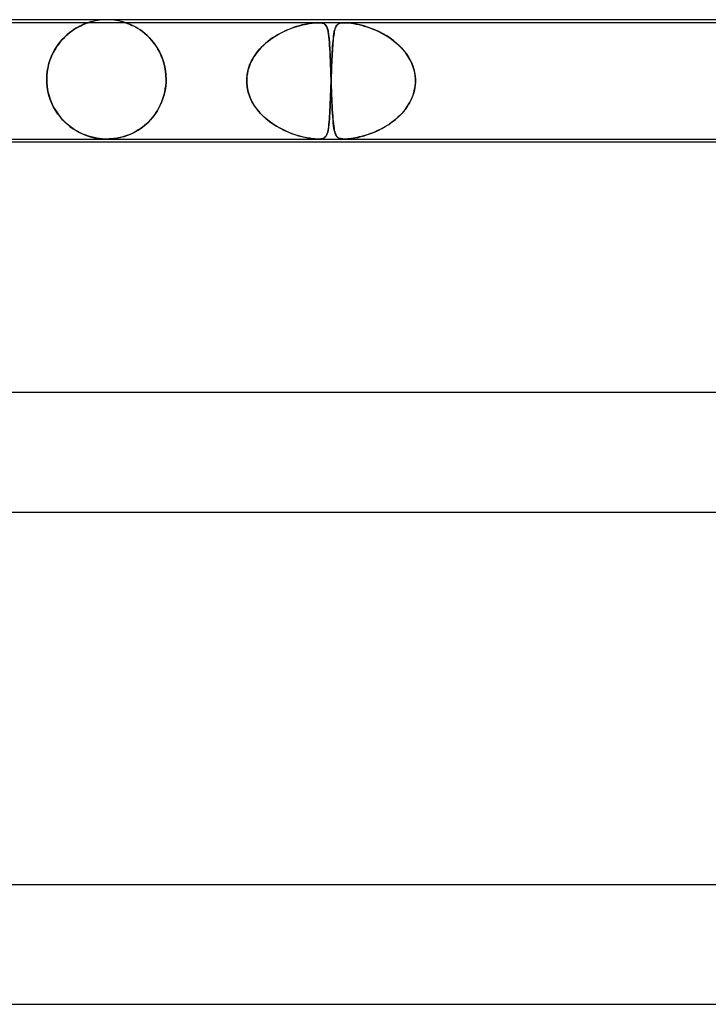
# Model space of a CAD drawing. Header units: millimetres. Extents: x -535 to 535, y -2 to 330.
# Tile 62 of 88: x 121 to 144, y 297 to 330. Entities that reach past the tile are written whole.
import ezdxf

# ---------------------------------------------------------------- set-up
doc = ezdxf.new("R2010")
doc.units = ezdxf.units.MM
doc.layers.add('HIDDEN', color=7, linetype='Continuous')
doc.layers.add('THICK', color=7, linetype='Continuous')

msp = doc.modelspace()

# ---------------------------------------------------------------- linework, layer by layer
at = {"layer": 'HIDDEN'}
for p, q in [((131.08, 329.9), (110.043, 329.9)), ((122.843, 329.634), (122.918, 329.684)), ((122.964, 329.713), (122.893, 329.668)), ((122.918, 329.684), (122.99, 329.728)), ((123.033, 329.752), (122.964, 329.713)), ((122.99, 329.728), (123.059, 329.766)), ((123.096, 329.785), (123.033, 329.752)), ((123.059, 329.766), (123.124, 329.798)), ((123.155, 329.814), (123.096, 329.785)), ((123.124, 329.798), (123.183, 329.826)), ((123.209, 329.837), (123.155, 329.814)), ((123.183, 329.826), (123.236, 329.849)), ((123.255, 329.856), (123.209, 329.837)), ((123.236, 329.849), (123.282, 329.867)), ((123.293, 329.871), (123.255, 329.856)), ((123.282, 329.867), (123.318, 329.88)), ((123.323, 329.882), (123.293, 329.871)), ((123.318, 329.88), (123.345, 329.89)), ((123.345, 329.89), (123.323, 329.882)), ((123.345, 329.89), (123.363, 329.896)), ((123.361, 329.895), (123.345, 329.89)), ((123.372, 329.899), (123.361, 329.895)), ((123.363, 329.896), (123.373, 329.899)), ((123.375, 329.9), (123.372, 329.899)), ((123.373, 329.899), (123.375, 329.9)), ((124.627, 329.899), (124.625, 329.9)), ((124.625, 329.9), (124.627, 329.899)), ((124.634, 329.897), (124.627, 329.899)), ((124.627, 329.899), (124.635, 329.897)), ((124.647, 329.893), (124.634, 329.897)), ((124.635, 329.897), (124.647, 329.893)), ((124.667, 329.886), (124.647, 329.893)), ((124.647, 329.893), (124.664, 329.887)), ((124.664, 329.887), (124.69, 329.877)), ((124.696, 329.875), (124.667, 329.886)), ((124.69, 329.877), (124.724, 329.864)), ((124.734, 329.86), (124.696, 329.875)), ((124.724, 329.864), (124.77, 329.845)), ((124.783, 329.84), (124.734, 329.86)), ((124.77, 329.845), (124.825, 329.821)), ((124.838, 329.815), (124.783, 329.84)), ((124.825, 329.821), (124.887, 329.792)), ((124.901, 329.785), (124.838, 329.815)), ((124.887, 329.792), (124.954, 329.757)), ((124.968, 329.748), (124.901, 329.785)), ((124.954, 329.757), (125.026, 329.715)), ((125.04, 329.706), (124.968, 329.748)), ((125.026, 329.715), (125.101, 329.667)), ((125.116, 329.657), (125.04, 329.706)), ((130.053, 329.657), (130.189, 329.711)), ((130.15, 329.696), (130.064, 329.662)), ((130.234, 329.728), (130.15, 329.696)), ((130.189, 329.711), (130.321, 329.757)), ((130.316, 329.756), (130.234, 329.728)), ((130.396, 329.781), (130.316, 329.756)), ((130.321, 329.757), (130.448, 329.796)), ((130.474, 329.803), (130.396, 329.781)), ((130.448, 329.796), (130.571, 329.828)), ((130.549, 329.823), (130.474, 329.803)), ((130.622, 329.84), (130.549, 329.823)), ((130.571, 329.828), (130.686, 329.853)), ((130.692, 329.855), (130.622, 329.84)), ((130.686, 329.853), (130.793, 329.873)), ((130.763, 329.868), (130.692, 329.855)), ((130.833, 329.879), (130.763, 329.868)), ((130.793, 329.873), (130.884, 329.886)), ((130.9, 329.888), (130.833, 329.879)), ((130.884, 329.886), (130.961, 329.894)), ((130.964, 329.895), (130.9, 329.888)), ((130.961, 329.894), (131.025, 329.899)), ((131.024, 329.899), (130.964, 329.895)), ((131.08, 329.9), (131.024, 329.899)), ((131.025, 329.899), (131.081, 329.9)), ((131.13, 329.899), (131.08, 329.9)), ((131.964, 329.9), (131.08, 329.9)), ((131.081, 329.9), (131.13, 329.899)), ((131.13, 329.899), (131.173, 329.895)), ((131.175, 329.894), (131.13, 329.899)), ((131.173, 329.895), (131.21, 329.888)), ((131.218, 329.886), (131.175, 329.894)), ((131.21, 329.888), (131.242, 329.879)), ((131.258, 329.873), (131.218, 329.886)), ((131.242, 329.879), (131.269, 329.868)), ((131.294, 329.853), (131.258, 329.873)), ((131.269, 329.868), (131.292, 329.855)), ((131.292, 329.855), (131.311, 329.84)), ((131.324, 329.828), (131.294, 329.853)), ((131.311, 329.84), (131.329, 329.823)), ((131.349, 329.796), (131.324, 329.828)), ((131.329, 329.823), (131.344, 329.803)), ((131.344, 329.803), (131.358, 329.781)), ((131.37, 329.757), (131.349, 329.796)), ((131.358, 329.781), (131.371, 329.756)), ((131.388, 329.711), (131.37, 329.757)), ((131.371, 329.756), (131.383, 329.728)), ((131.383, 329.728), (131.393, 329.696)), ((131.404, 329.657), (131.388, 329.711)), ((131.393, 329.696), (131.403, 329.662)), ((131.645, 329.687), (131.633, 329.644)), ((131.634, 329.648), (131.648, 329.699)), ((131.658, 329.725), (131.645, 329.687)), ((131.648, 329.699), (131.665, 329.742)), ((131.672, 329.758), (131.658, 329.725)), ((131.665, 329.742), (131.683, 329.78)), ((131.688, 329.788), (131.672, 329.758)), ((131.683, 329.78), (131.704, 329.811)), ((131.705, 329.813), (131.688, 329.788)), ((131.704, 329.811), (131.73, 329.838)), ((131.725, 329.834), (131.705, 329.813)), ((131.749, 329.853), (131.725, 329.834)), ((131.73, 329.838), (131.762, 329.861)), ((131.778, 329.869), (131.749, 329.853)), ((131.762, 329.861), (131.803, 329.879)), ((131.812, 329.882), (131.778, 329.869)), ((131.803, 329.879), (131.85, 329.891)), ((131.854, 329.892), (131.812, 329.882)), ((131.85, 329.891), (131.903, 329.898)), ((131.904, 329.898), (131.854, 329.892)), ((131.903, 329.898), (131.963, 329.9)), ((131.964, 329.9), (131.904, 329.898)), ((131.963, 329.9), (132.032, 329.898)), ((132.032, 329.898), (131.964, 329.9)), ((153.001, 329.9), (131.964, 329.9)), ((132.113, 329.891), (132.032, 329.898)), ((132.032, 329.898), (132.107, 329.892)), ((132.107, 329.892), (132.187, 329.882)), ((132.208, 329.879), (132.113, 329.891)), ((132.187, 329.882), (132.271, 329.869)), ((132.316, 329.861), (132.208, 329.879)), ((132.271, 329.869), (132.358, 329.853)), ((132.427, 329.838), (132.316, 329.861)), ((132.358, 329.853), (132.445, 329.834)), ((132.539, 329.811), (132.427, 329.838)), ((132.445, 329.834), (132.533, 329.813)), ((132.533, 329.813), (132.623, 329.788)), ((132.65, 329.78), (132.539, 329.811)), ((132.623, 329.788), (132.717, 329.758)), ((132.766, 329.742), (132.65, 329.78)), ((132.717, 329.758), (132.815, 329.725)), ((132.886, 329.699), (132.766, 329.742)), ((132.815, 329.725), (132.916, 329.687)), ((133.009, 329.648), (132.886, 329.699)), ((132.916, 329.687), (133.018, 329.644)), ((122.529, 329.363), (122.461, 329.287)), ((122.464, 329.29), (122.538, 329.372)), ((122.6, 329.435), (122.529, 329.363)), ((122.538, 329.372), (122.614, 329.448)), ((122.672, 329.501), (122.6, 329.435)), ((122.614, 329.448), (122.69, 329.516)), ((122.746, 329.562), (122.672, 329.501)), ((122.69, 329.516), (122.767, 329.578)), ((122.82, 329.618), (122.746, 329.562)), ((122.767, 329.578), (122.843, 329.634)), ((122.893, 329.668), (122.82, 329.618)), ((125.101, 329.667), (125.179, 329.613)), ((125.194, 329.601), (125.116, 329.657)), ((125.179, 329.613), (125.257, 329.551)), ((125.273, 329.538), (125.194, 329.601)), ((125.257, 329.551), (125.335, 329.483)), ((125.353, 329.467), (125.273, 329.538)), ((125.335, 329.483), (125.413, 329.408)), ((125.431, 329.39), (125.353, 329.467)), ((125.413, 329.408), (125.489, 329.326)), ((125.506, 329.306), (125.431, 329.39)), ((129.365, 329.246), (129.495, 329.346)), ((129.556, 329.388), (129.475, 329.331)), ((129.495, 329.346), (129.631, 329.438)), ((129.638, 329.442), (129.556, 329.388)), ((129.631, 329.438), (129.772, 329.521)), ((129.722, 329.492), (129.638, 329.442)), ((129.807, 329.54), (129.722, 329.492)), ((129.772, 329.521), (129.913, 329.594)), ((129.892, 329.584), (129.807, 329.54)), ((129.978, 329.624), (129.892, 329.584)), ((129.913, 329.594), (130.053, 329.657)), ((130.064, 329.662), (129.978, 329.624)), ((131.403, 329.662), (131.411, 329.624)), ((131.417, 329.594), (131.404, 329.657)), ((131.411, 329.624), (131.419, 329.584)), ((131.429, 329.521), (131.417, 329.594)), ((131.419, 329.584), (131.427, 329.54)), ((131.427, 329.54), (131.433, 329.492)), ((131.44, 329.438), (131.429, 329.521)), ((131.433, 329.492), (131.44, 329.442)), ((131.44, 329.442), (131.445, 329.388)), ((131.449, 329.346), (131.44, 329.438)), ((131.445, 329.388), (131.451, 329.331)), ((131.458, 329.246), (131.449, 329.346)), ((131.588, 329.356), (131.581, 329.285)), ((131.582, 329.293), (131.59, 329.376)), ((131.596, 329.423), (131.588, 329.356)), ((131.59, 329.376), (131.599, 329.454)), ((131.604, 329.485), (131.596, 329.423)), ((131.599, 329.454), (131.61, 329.525)), ((131.613, 329.542), (131.604, 329.485)), ((131.61, 329.525), (131.621, 329.59)), ((131.622, 329.596), (131.613, 329.542)), ((131.621, 329.59), (131.634, 329.648)), ((131.633, 329.644), (131.622, 329.596)), ((133.135, 329.59), (133.009, 329.648)), ((133.018, 329.644), (133.122, 329.596)), ((133.122, 329.596), (133.227, 329.542)), ((133.259, 329.525), (133.135, 329.59)), ((133.227, 329.542), (133.329, 329.485)), ((133.381, 329.454), (133.259, 329.525)), ((133.329, 329.485), (133.43, 329.423)), ((133.499, 329.376), (133.381, 329.454)), ((133.43, 329.423), (133.527, 329.356)), ((133.612, 329.293), (133.499, 329.376)), ((133.527, 329.356), (133.621, 329.285)), ((122.273, 329.027), (122.217, 328.93)), ((122.259, 329.004), (122.323, 329.106)), ((122.332, 329.119), (122.273, 329.027)), ((122.323, 329.106), (122.392, 329.202)), ((122.395, 329.205), (122.332, 329.119)), ((122.392, 329.202), (122.464, 329.29)), ((122.461, 329.287), (122.395, 329.205)), ((125.489, 329.326), (125.563, 329.237)), ((125.578, 329.216), (125.506, 329.306)), ((125.563, 329.237), (125.633, 329.14)), ((125.647, 329.12), (125.578, 329.216)), ((125.633, 329.14), (125.7, 329.037)), ((125.711, 329.017), (125.647, 329.12)), ((125.7, 329.037), (125.761, 328.926)), ((125.77, 328.908), (125.711, 329.017)), ((129.024, 328.895), (129.128, 329.02)), ((129.174, 329.068), (129.106, 328.994)), ((129.128, 329.02), (129.243, 329.137)), ((129.245, 329.139), (129.174, 329.068)), ((129.243, 329.137), (129.365, 329.246)), ((129.319, 329.207), (129.245, 329.139)), ((129.396, 329.271), (129.319, 329.207)), ((129.475, 329.331), (129.396, 329.271)), ((131.451, 329.331), (131.456, 329.271)), ((131.456, 329.271), (131.46, 329.207)), ((131.465, 329.137), (131.458, 329.246)), ((131.46, 329.207), (131.465, 329.139)), ((131.465, 329.139), (131.469, 329.068)), ((131.472, 329.02), (131.465, 329.137)), ((131.469, 329.068), (131.473, 328.994)), ((131.478, 328.895), (131.472, 329.02)), ((131.563, 329.046), (131.558, 328.958)), ((131.561, 329.005), (131.567, 329.107)), ((131.569, 329.13), (131.563, 329.046)), ((131.567, 329.107), (131.574, 329.203)), ((131.575, 329.21), (131.569, 329.13)), ((131.574, 329.203), (131.582, 329.293)), ((131.581, 329.285), (131.575, 329.21)), ((133.72, 329.203), (133.612, 329.293)), ((133.621, 329.285), (133.712, 329.21)), ((133.712, 329.21), (133.799, 329.13)), ((133.822, 329.107), (133.72, 329.203)), ((133.799, 329.13), (133.881, 329.046)), ((133.918, 329.005), (133.822, 329.107)), ((133.881, 329.046), (133.958, 328.958)), ((122.121, 328.721), (122.081, 328.609)), ((122.099, 328.662), (122.146, 328.782)), ((122.167, 328.828), (122.121, 328.721)), ((122.146, 328.782), (122.2, 328.896)), ((122.217, 328.93), (122.167, 328.828)), ((122.2, 328.896), (122.259, 329.004)), ((125.761, 328.926), (125.816, 328.809)), ((125.824, 328.793), (125.77, 328.908)), ((125.816, 328.809), (125.865, 328.686)), ((125.87, 328.671), (125.824, 328.793)), ((125.865, 328.686), (125.907, 328.557)), ((128.851, 328.62), (128.931, 328.761)), ((128.926, 328.753), (128.876, 328.667)), ((128.982, 328.837), (128.926, 328.753)), ((128.931, 328.761), (129.024, 328.895)), ((129.042, 328.917), (128.982, 328.837)), ((129.106, 328.994), (129.042, 328.917)), ((131.473, 328.994), (131.477, 328.917)), ((131.477, 328.917), (131.481, 328.837)), ((131.484, 328.761), (131.478, 328.895)), ((131.481, 328.837), (131.485, 328.753)), ((131.49, 328.62), (131.484, 328.761)), ((131.485, 328.753), (131.488, 328.667)), ((131.542, 328.663), (131.548, 328.782)), ((131.547, 328.768), (131.543, 328.668)), ((131.552, 328.865), (131.547, 328.768)), ((131.548, 328.782), (131.554, 328.897)), ((131.558, 328.958), (131.552, 328.865)), ((131.554, 328.897), (131.561, 329.005)), ((134.006, 328.897), (133.918, 329.005)), ((133.958, 328.958), (134.03, 328.865)), ((134.086, 328.782), (134.006, 328.897)), ((134.03, 328.865), (134.095, 328.768)), ((134.157, 328.663), (134.086, 328.782)), ((134.095, 328.768), (134.154, 328.668)), ((122.02, 328.373), (122, 328.251)), ((122.003, 328.275), (122.027, 328.408)), ((122.047, 328.493), (122.02, 328.373)), ((122.027, 328.408), (122.059, 328.537)), ((122.081, 328.609), (122.047, 328.493)), ((122.059, 328.537), (122.099, 328.662)), ((125.91, 328.544), (125.87, 328.671)), ((125.907, 328.557), (125.94, 328.423)), ((125.942, 328.413), (125.91, 328.544)), ((125.94, 328.423), (125.964, 328.285)), ((125.965, 328.278), (125.942, 328.413)), ((128.757, 328.391), (128.729, 328.295)), ((128.735, 328.318), (128.785, 328.472)), ((128.791, 328.485), (128.757, 328.391)), ((128.785, 328.472), (128.851, 328.62)), ((128.83, 328.577), (128.791, 328.485)), ((128.876, 328.667), (128.83, 328.577)), ((131.488, 328.667), (131.492, 328.577)), ((131.496, 328.472), (131.49, 328.62)), ((131.492, 328.577), (131.495, 328.485)), ((131.495, 328.485), (131.499, 328.391)), ((131.501, 328.318), (131.496, 328.472)), ((131.499, 328.391), (131.502, 328.295)), ((131.526, 328.274), (131.531, 328.407)), ((131.533, 328.455), (131.529, 328.344)), ((131.531, 328.407), (131.537, 328.537)), ((131.538, 328.563), (131.533, 328.455)), ((131.537, 328.537), (131.542, 328.663)), ((131.543, 328.668), (131.538, 328.563)), ((134.154, 328.668), (134.206, 328.563)), ((134.218, 328.537), (134.157, 328.663)), ((134.206, 328.563), (134.251, 328.455)), ((134.267, 328.407), (134.218, 328.537)), ((134.251, 328.455), (134.287, 328.344)), ((134.305, 328.274), (134.267, 328.407)), ((121.984, 328), (121.989, 328.138)), ((121.988, 328.126), (121.984, 328)), ((122, 328.251), (121.988, 328.126)), ((121.989, 328.138), (122.003, 328.275)), ((125.964, 328.285), (125.979, 328.144)), ((125.979, 328.14), (125.965, 328.278)), ((125.979, 328.144), (125.984, 328)), ((125.984, 328), (125.979, 328.14)), ((128.688, 328), (128.702, 328.16)), ((128.695, 328.1), (128.688, 328)), ((128.709, 328.198), (128.695, 328.1)), ((128.702, 328.16), (128.735, 328.318)), ((128.729, 328.295), (128.709, 328.198)), ((131.507, 328.16), (131.501, 328.318)), ((131.502, 328.295), (131.506, 328.198)), ((131.506, 328.198), (131.509, 328.1)), ((131.512, 328), (131.507, 328.16)), ((131.509, 328.1), (131.512, 328)), ((131.516, 328), (131.521, 328.138)), ((131.52, 328.116), (131.516, 328)), ((131.525, 328.23), (131.52, 328.116)), ((131.521, 328.138), (131.526, 328.274)), ((131.529, 328.344), (131.525, 328.23)), ((134.287, 328.344), (134.314, 328.23)), ((134.329, 328.138), (134.305, 328.274)), ((134.314, 328.23), (134.332, 328.116)), ((134.341, 328), (134.329, 328.138)), ((134.332, 328.116), (134.341, 328)), ((121.984, 328), (121.984, 327.983)), ((121.984, 327.983), (121.984, 328)), ((121.984, 327.983), (121.984, 327.967)), ((121.984, 327.967), (121.984, 327.983)), ((121.984, 327.967), (121.984, 327.95)), ((121.984, 327.95), (121.984, 327.967)), ((121.984, 327.95), (121.985, 327.933)), ((121.985, 327.933), (121.984, 327.95)), ((121.985, 327.933), (121.985, 327.917)), ((121.985, 327.917), (121.985, 327.933)), ((121.985, 327.917), (121.986, 327.9)), ((121.986, 327.9), (121.985, 327.917)), ((121.999, 327.752), (121.986, 327.9)), ((121.986, 327.9), (122, 327.747)), ((122.023, 327.606), (121.999, 327.752)), ((122, 327.747), (122.025, 327.596)), ((125.96, 327.692), (125.942, 327.589)), ((125.958, 327.678), (125.973, 327.788)), ((125.974, 327.795), (125.96, 327.692)), ((125.973, 327.788), (125.982, 327.9)), ((125.982, 327.9), (125.974, 327.795)), ((125.982, 327.917), (125.983, 327.933)), ((125.983, 327.933), (125.982, 327.917)), ((125.982, 327.9), (125.982, 327.917)), ((125.982, 327.917), (125.982, 327.9)), ((125.983, 327.933), (125.984, 327.95)), ((125.984, 327.95), (125.983, 327.933)), ((125.984, 327.983), (125.984, 328)), ((125.984, 328), (125.984, 327.983)), ((125.984, 327.967), (125.984, 327.983)), ((125.984, 327.983), (125.984, 327.967)), ((125.984, 327.95), (125.984, 327.967)), ((125.984, 327.967), (125.984, 327.95)), ((128.687, 327.983), (128.688, 328)), ((128.688, 328), (128.687, 327.983)), ((128.687, 327.967), (128.687, 327.983)), ((128.687, 327.983), (128.687, 327.967)), ((128.687, 327.95), (128.687, 327.967)), ((128.687, 327.967), (128.687, 327.95)), ((128.687, 327.933), (128.687, 327.95)), ((128.687, 327.95), (128.687, 327.933)), ((128.687, 327.917), (128.687, 327.933)), ((128.687, 327.933), (128.687, 327.917)), ((128.688, 327.9), (128.687, 327.917)), ((128.687, 327.917), (128.688, 327.9)), ((128.703, 327.734), (128.688, 327.9)), ((128.688, 327.9), (128.7, 327.759)), ((128.7, 327.759), (128.725, 327.621)), ((128.738, 327.571), (128.703, 327.734)), ((131.502, 327.613), (131.507, 327.756)), ((131.506, 327.722), (131.503, 327.635)), ((131.509, 327.811), (131.506, 327.722)), ((131.507, 327.756), (131.513, 327.9)), ((131.513, 327.9), (131.509, 327.811)), ((131.512, 328), (131.513, 327.983)), ((131.513, 327.983), (131.512, 328)), ((131.513, 327.983), (131.514, 327.967)), ((131.514, 327.967), (131.513, 327.983)), ((131.514, 327.933), (131.513, 327.917)), ((131.513, 327.917), (131.514, 327.933)), ((131.513, 327.917), (131.513, 327.9)), ((131.513, 327.9), (131.513, 327.917)), ((131.514, 327.967), (131.514, 327.95)), ((131.515, 327.967), (131.514, 327.95)), ((131.514, 327.95), (131.514, 327.967)), ((131.514, 327.95), (131.515, 327.967)), ((131.514, 327.95), (131.515, 327.933)), ((131.514, 327.95), (131.514, 327.933)), ((131.515, 327.933), (131.514, 327.95)), ((131.514, 327.933), (131.514, 327.95)), ((131.516, 327.983), (131.515, 327.967)), ((131.515, 327.967), (131.516, 327.983)), ((131.515, 327.933), (131.515, 327.917)), ((131.515, 327.917), (131.515, 327.933)), ((131.515, 327.917), (131.516, 327.9)), ((131.516, 327.9), (131.515, 327.917)), ((131.516, 328), (131.516, 327.983)), ((131.516, 327.983), (131.516, 328)), ((131.516, 327.9), (131.521, 327.759)), ((131.522, 327.735), (131.516, 327.9)), ((131.521, 327.759), (131.526, 327.621)), ((131.528, 327.574), (131.522, 327.735)), ((134.302, 327.613), (134.329, 327.756)), ((134.323, 327.722), (134.307, 327.635)), ((134.335, 327.811), (134.323, 327.722)), ((134.329, 327.756), (134.341, 327.9)), ((134.341, 327.9), (134.335, 327.811)), ((134.342, 327.983), (134.341, 328)), ((134.341, 328), (134.342, 327.983)), ((134.341, 327.917), (134.342, 327.933)), ((134.342, 327.933), (134.341, 327.917)), ((134.341, 327.9), (134.341, 327.917)), ((134.341, 327.917), (134.341, 327.9)), ((134.342, 327.967), (134.342, 327.983)), ((134.342, 327.983), (134.342, 327.967)), ((134.342, 327.95), (134.342, 327.967)), ((134.342, 327.967), (134.342, 327.95)), ((134.342, 327.933), (134.342, 327.95)), ((134.342, 327.95), (134.342, 327.933)), ((122.058, 327.464), (122.023, 327.606)), ((122.025, 327.596), (122.062, 327.448)), ((122.102, 327.327), (122.058, 327.464)), ((122.062, 327.448), (122.11, 327.306)), ((125.89, 327.389), (125.856, 327.293)), ((125.879, 327.357), (125.911, 327.462)), ((125.918, 327.488), (125.89, 327.389)), ((125.911, 327.462), (125.938, 327.569)), ((125.942, 327.589), (125.918, 327.488)), ((125.938, 327.569), (125.958, 327.678)), ((128.725, 327.621), (128.764, 327.485)), ((128.791, 327.414), (128.738, 327.571)), ((128.764, 327.485), (128.816, 327.353)), ((128.86, 327.262), (128.791, 327.414)), ((131.494, 327.38), (131.491, 327.298)), ((131.492, 327.34), (131.497, 327.474)), ((131.497, 327.463), (131.494, 327.38)), ((131.497, 327.474), (131.502, 327.613)), ((131.5, 327.548), (131.497, 327.463)), ((131.503, 327.635), (131.5, 327.548)), ((131.526, 327.621), (131.531, 327.485)), ((131.534, 327.417), (131.528, 327.574)), ((131.531, 327.485), (131.537, 327.353)), ((131.541, 327.266), (131.534, 327.417)), ((134.225, 327.38), (134.188, 327.298)), ((134.207, 327.34), (134.261, 327.474)), ((134.257, 327.463), (134.225, 327.38)), ((134.284, 327.548), (134.257, 327.463)), ((134.261, 327.474), (134.302, 327.613)), ((134.307, 327.635), (134.284, 327.548)), ((122.155, 327.195), (122.102, 327.327)), ((122.11, 327.306), (122.167, 327.169)), ((122.216, 327.069), (122.155, 327.195)), ((122.167, 327.169), (122.232, 327.04)), ((122.285, 326.95), (122.216, 327.069)), ((122.232, 327.04), (122.306, 326.918)), ((125.704, 326.973), (125.754, 327.064)), ((125.777, 327.11), (125.732, 327.023)), ((125.754, 327.064), (125.8, 327.158)), ((125.819, 327.2), (125.777, 327.11)), ((125.8, 327.158), (125.842, 327.256)), ((125.856, 327.293), (125.819, 327.2)), ((125.842, 327.256), (125.879, 327.357)), ((128.816, 327.353), (128.88, 327.226)), ((128.945, 327.117), (128.86, 327.262)), ((128.88, 327.226), (128.953, 327.104)), ((129.043, 326.981), (128.945, 327.117)), ((128.953, 327.104), (129.037, 326.989)), ((131.476, 326.971), (131.482, 327.087)), ((131.481, 327.066), (131.477, 326.993)), ((131.484, 327.141), (131.481, 327.066)), ((131.482, 327.087), (131.487, 327.21)), ((131.487, 327.218), (131.484, 327.141)), ((131.487, 327.21), (131.492, 327.34)), ((131.491, 327.298), (131.487, 327.218)), ((131.537, 327.353), (131.543, 327.226)), ((131.547, 327.122), (131.541, 327.266)), ((131.543, 327.226), (131.548, 327.104)), ((131.555, 326.987), (131.547, 327.122)), ((131.548, 327.104), (131.555, 326.989)), ((133.981, 326.971), (134.066, 327.087)), ((134.052, 327.066), (133.999, 326.993)), ((134.101, 327.141), (134.052, 327.066)), ((134.066, 327.087), (134.142, 327.21)), ((134.147, 327.218), (134.101, 327.141)), ((134.142, 327.21), (134.207, 327.34)), ((134.188, 327.298), (134.147, 327.218)), ((122.36, 326.838), (122.285, 326.95)), ((122.306, 326.918), (122.386, 326.803)), ((122.441, 326.734), (122.36, 326.838)), ((122.386, 326.803), (122.473, 326.697)), ((122.527, 326.636), (122.441, 326.734)), ((125.518, 326.709), (125.457, 326.64)), ((125.468, 326.652), (125.531, 326.726)), ((125.576, 326.782), (125.518, 326.709)), ((125.531, 326.726), (125.592, 326.804)), ((125.631, 326.859), (125.576, 326.782)), ((125.592, 326.804), (125.65, 326.887)), ((125.683, 326.939), (125.631, 326.859)), ((125.65, 326.887), (125.704, 326.973)), ((125.732, 327.023), (125.683, 326.939)), ((129.037, 326.989), (129.128, 326.88)), ((129.152, 326.854), (129.043, 326.981)), ((129.128, 326.88), (129.228, 326.777)), ((129.271, 326.736), (129.152, 326.854)), ((129.228, 326.777), (129.334, 326.68)), ((129.398, 326.627), (129.271, 326.736)), ((131.458, 326.66), (131.464, 326.757)), ((131.462, 326.728), (131.458, 326.669)), ((131.466, 326.791), (131.462, 326.728)), ((131.464, 326.757), (131.47, 326.86)), ((131.47, 326.856), (131.466, 326.791)), ((131.47, 326.86), (131.476, 326.971)), ((131.474, 326.923), (131.47, 326.856)), ((131.477, 326.993), (131.474, 326.923)), ((131.555, 326.989), (131.561, 326.88)), ((131.562, 326.861), (131.555, 326.987)), ((131.561, 326.88), (131.568, 326.777)), ((131.57, 326.743), (131.562, 326.861)), ((131.568, 326.777), (131.575, 326.68)), ((131.579, 326.634), (131.57, 326.743)), ((133.677, 326.66), (133.785, 326.757)), ((133.755, 326.728), (133.687, 326.669)), ((133.82, 326.791), (133.755, 326.728)), ((133.785, 326.757), (133.887, 326.86)), ((133.883, 326.856), (133.82, 326.791)), ((133.942, 326.923), (133.883, 326.856)), ((133.887, 326.86), (133.981, 326.971)), ((133.999, 326.993), (133.942, 326.923)), ((122.473, 326.697), (122.565, 326.598)), ((122.618, 326.546), (122.527, 326.636)), ((122.565, 326.598), (122.662, 326.506)), ((122.713, 326.462), (122.618, 326.546)), ((122.662, 326.506), (122.763, 326.423)), ((122.81, 326.388), (122.713, 326.462)), ((122.763, 326.423), (122.867, 326.347)), ((122.907, 326.321), (122.81, 326.388)), ((125.119, 326.346), (125.192, 326.399)), ((125.192, 326.399), (125.123, 326.349)), ((125.192, 326.399), (125.264, 326.456)), ((125.261, 326.454), (125.192, 326.399)), ((125.329, 326.512), (125.261, 326.454)), ((125.264, 326.456), (125.334, 326.517)), ((125.394, 326.574), (125.329, 326.512)), ((125.334, 326.517), (125.402, 326.582)), ((125.457, 326.64), (125.394, 326.574)), ((125.402, 326.582), (125.468, 326.652)), ((129.334, 326.68), (129.446, 326.59)), ((129.53, 326.529), (129.398, 326.627)), ((129.446, 326.59), (129.562, 326.507)), ((129.666, 326.44), (129.53, 326.529)), ((129.562, 326.507), (129.684, 326.43)), ((129.804, 326.362), (129.666, 326.44)), ((129.684, 326.43), (129.808, 326.359)), ((131.424, 326.349), (131.434, 326.416)), ((131.433, 326.408), (131.427, 326.363)), ((131.439, 326.455), (131.433, 326.408)), ((131.434, 326.416), (131.443, 326.49)), ((131.444, 326.504), (131.439, 326.455)), ((131.443, 326.49), (131.45, 326.572)), ((131.449, 326.557), (131.444, 326.504)), ((131.454, 326.611), (131.449, 326.557)), ((131.45, 326.572), (131.458, 326.66)), ((131.458, 326.669), (131.454, 326.611)), ((131.575, 326.68), (131.583, 326.59)), ((131.588, 326.536), (131.579, 326.634)), ((131.583, 326.59), (131.592, 326.507)), ((131.599, 326.447), (131.588, 326.536)), ((131.592, 326.507), (131.601, 326.43)), ((131.61, 326.368), (131.599, 326.447)), ((131.601, 326.43), (131.612, 326.359)), ((133.21, 326.349), (133.33, 326.416)), ((133.316, 326.408), (133.237, 326.363)), ((133.394, 326.455), (133.316, 326.408)), ((133.33, 326.416), (133.449, 326.49)), ((133.47, 326.504), (133.394, 326.455)), ((133.449, 326.49), (133.565, 326.572)), ((133.544, 326.557), (133.47, 326.504)), ((133.617, 326.611), (133.544, 326.557)), ((133.565, 326.572), (133.677, 326.66)), ((133.687, 326.669), (133.617, 326.611)), ((122.867, 326.347), (122.972, 326.281)), ((123.005, 326.262), (122.907, 326.321)), ((122.972, 326.281), (123.077, 326.223)), ((123.102, 326.211), (123.005, 326.262)), ((123.077, 326.223), (123.182, 326.173)), ((123.198, 326.166), (123.102, 326.211)), ((123.182, 326.173), (123.285, 326.131)), ((123.292, 326.128), (123.198, 326.166)), ((123.285, 326.131), (123.386, 326.096)), ((123.384, 326.096), (123.292, 326.128)), ((123.476, 326.069), (123.384, 326.096)), ((123.386, 326.096), (123.485, 326.067)), ((123.569, 326.047), (123.476, 326.069)), ((123.485, 326.067), (123.581, 326.044)), ((123.662, 326.028), (123.569, 326.047)), ((123.581, 326.044), (123.669, 326.027)), ((124.372, 326.035), (124.444, 326.05)), ((124.44, 326.049), (124.373, 326.035)), ((124.504, 326.065), (124.44, 326.049)), ((124.444, 326.05), (124.517, 326.069)), ((124.569, 326.084), (124.504, 326.065)), ((124.517, 326.069), (124.591, 326.09)), ((124.636, 326.105), (124.569, 326.084)), ((124.591, 326.09), (124.666, 326.115)), ((124.704, 326.129), (124.636, 326.105)), ((124.666, 326.115), (124.741, 326.144)), ((124.773, 326.157), (124.704, 326.129)), ((124.741, 326.144), (124.817, 326.176)), ((124.842, 326.188), (124.773, 326.157)), ((124.817, 326.176), (124.893, 326.213)), ((124.912, 326.223), (124.842, 326.188)), ((124.893, 326.213), (124.969, 326.253)), ((124.982, 326.261), (124.912, 326.223)), ((124.969, 326.253), (125.044, 326.298)), ((125.053, 326.303), (124.982, 326.261)), ((125.044, 326.298), (125.119, 326.346)), ((125.123, 326.349), (125.053, 326.303)), ((129.943, 326.292), (129.804, 326.362)), ((129.808, 326.359), (129.935, 326.296)), ((129.935, 326.296), (130.06, 326.24)), ((130.08, 326.231), (129.943, 326.292)), ((130.06, 326.24), (130.183, 326.191)), ((130.215, 326.179), (130.08, 326.231)), ((130.183, 326.191), (130.303, 326.148)), ((130.346, 326.135), (130.215, 326.179)), ((130.303, 326.148), (130.419, 326.112)), ((130.472, 326.097), (130.346, 326.135)), ((130.419, 326.112), (130.529, 326.082)), ((130.593, 326.067), (130.472, 326.097)), ((130.529, 326.082), (130.633, 326.058)), ((130.707, 326.042), (130.593, 326.067)), ((130.633, 326.058), (130.729, 326.038)), ((130.81, 326.024), (130.707, 326.042)), ((131.285, 326.041), (131.263, 326.03)), ((131.279, 326.038), (131.307, 326.057)), ((131.304, 326.055), (131.285, 326.041)), ((131.321, 326.07), (131.304, 326.055)), ((131.307, 326.057), (131.332, 326.082)), ((131.336, 326.087), (131.321, 326.07)), ((131.332, 326.082), (131.353, 326.112)), ((131.35, 326.107), (131.336, 326.087)), ((131.363, 326.129), (131.35, 326.107)), ((131.353, 326.112), (131.371, 326.147)), ((131.375, 326.154), (131.363, 326.129)), ((131.371, 326.147), (131.387, 326.188)), ((131.385, 326.182), (131.375, 326.154)), ((131.395, 326.212), (131.385, 326.182)), ((131.387, 326.188), (131.401, 326.235)), ((131.404, 326.246), (131.395, 326.212)), ((131.401, 326.235), (131.414, 326.289)), ((131.412, 326.282), (131.404, 326.246)), ((131.42, 326.322), (131.412, 326.282)), ((131.414, 326.289), (131.424, 326.349)), ((131.427, 326.363), (131.42, 326.322)), ((131.623, 326.298), (131.61, 326.368)), ((131.612, 326.359), (131.623, 326.296)), ((131.637, 326.237), (131.623, 326.298)), ((131.623, 326.296), (131.636, 326.24)), ((131.636, 326.24), (131.651, 326.191)), ((131.654, 326.184), (131.637, 326.237)), ((131.651, 326.191), (131.668, 326.148)), ((131.672, 326.14), (131.654, 326.184)), ((131.668, 326.148), (131.687, 326.112)), ((131.694, 326.102), (131.672, 326.14)), ((131.687, 326.112), (131.709, 326.082)), ((131.72, 326.07), (131.694, 326.102)), ((131.709, 326.082), (131.734, 326.058)), ((131.75, 326.046), (131.72, 326.07)), ((131.734, 326.058), (131.762, 326.038)), ((131.786, 326.027), (131.75, 326.046)), ((132.329, 326.041), (132.264, 326.03)), ((132.311, 326.038), (132.407, 326.057)), ((132.394, 326.055), (132.329, 326.041)), ((132.461, 326.07), (132.394, 326.055)), ((132.407, 326.057), (132.511, 326.082)), ((132.531, 326.087), (132.461, 326.07)), ((132.511, 326.082), (132.62, 326.112)), ((132.603, 326.107), (132.531, 326.087)), ((132.678, 326.129), (132.603, 326.107)), ((132.62, 326.112), (132.733, 326.147)), ((132.755, 326.154), (132.678, 326.129)), ((132.733, 326.147), (132.85, 326.188)), ((132.833, 326.182), (132.755, 326.154)), ((132.913, 326.212), (132.833, 326.182)), ((132.85, 326.188), (132.969, 326.235)), ((132.994, 326.246), (132.913, 326.212)), ((132.969, 326.235), (133.089, 326.289)), ((133.075, 326.282), (132.994, 326.246)), ((133.157, 326.322), (133.075, 326.282)), ((133.089, 326.289), (133.21, 326.349)), ((133.237, 326.363), (133.157, 326.322)), ((123.754, 326.015), (123.662, 326.028)), ((123.669, 326.027), (123.748, 326.016)), ((123.748, 326.016), (123.818, 326.008)), ((123.84, 326.006), (123.754, 326.015)), ((123.818, 326.008), (123.88, 326.004)), ((123.922, 326.001), (123.84, 326.006)), ((123.88, 326.004), (123.938, 326.001)), ((124.001, 326), (123.922, 326.001)), ((123.938, 326.001), (123.997, 326)), ((123.997, 326), (124.053, 326.001)), ((124.079, 326.002), (124.001, 326)), ((124.053, 326.001), (124.111, 326.003)), ((124.156, 326.006), (124.079, 326.002)), ((124.111, 326.003), (124.171, 326.007)), ((124.231, 326.014), (124.156, 326.006)), ((124.171, 326.007), (124.234, 326.014)), ((124.303, 326.023), (124.231, 326.014)), ((124.234, 326.014), (124.301, 326.023)), ((124.301, 326.023), (124.372, 326.035)), ((124.373, 326.035), (124.303, 326.023)), ((130.729, 326.038), (130.813, 326.024)), ((130.896, 326.012), (130.81, 326.024)), ((130.813, 326.024), (130.884, 326.014)), ((130.884, 326.014), (130.944, 326.007)), ((130.967, 326.005), (130.896, 326.012)), ((130.944, 326.007), (130.994, 326.003)), ((131.027, 326.001), (130.967, 326.005)), ((130.994, 326.003), (131.039, 326.001)), ((131.08, 326), (131.027, 326.001)), ((131.039, 326.001), (131.08, 326)), ((131.127, 326.001), (131.08, 326)), ((131.08, 326), (131.117, 326.001)), ((131.117, 326.001), (131.152, 326.003)), ((131.169, 326.005), (131.127, 326.001)), ((131.152, 326.003), (131.184, 326.007)), ((131.205, 326.011), (131.169, 326.005)), ((131.184, 326.007), (131.216, 326.014)), ((131.236, 326.019), (131.205, 326.011)), ((131.216, 326.014), (131.248, 326.023)), ((131.263, 326.03), (131.236, 326.019)), ((131.248, 326.023), (131.279, 326.038)), ((131.762, 326.038), (131.793, 326.024)), ((131.825, 326.014), (131.786, 326.027)), ((131.793, 326.024), (131.825, 326.014)), ((131.825, 326.014), (131.858, 326.007)), ((131.865, 326.006), (131.825, 326.014)), ((131.858, 326.007), (131.891, 326.003)), ((131.908, 326.002), (131.865, 326.006)), ((131.891, 326.003), (131.925, 326.001)), ((131.954, 326), (131.908, 326.002)), ((131.925, 326.001), (131.963, 326)), ((131.963, 326), (132.004, 326.001)), ((132.016, 326.001), (131.963, 326)), ((132.004, 326.001), (132.049, 326.003)), ((132.073, 326.005), (132.016, 326.001)), ((132.049, 326.003), (132.098, 326.007)), ((132.135, 326.011), (132.073, 326.005)), ((132.098, 326.007), (132.156, 326.014)), ((132.199, 326.019), (132.135, 326.011)), ((132.156, 326.014), (132.227, 326.023)), ((132.264, 326.03), (132.199, 326.019)), ((132.227, 326.023), (132.311, 326.038))]:
    msp.add_line(p, q, dxfattribs=at)
for start, end in [(90, 108.1957), (71.8041, 89.4848)]:
    msp.add_arc((124, 328), 2, start, end, dxfattribs=at)
at = {"layer": 'THICK'}
for p, q in [((308, 330), (0, 330)), ((2, 326), (216.37, 326)), ((215.681, 325.9), (43.841, 325.9)), ((316, 317.5), (0, 317.5)), ((1.756, 313.5), (222.201, 313.5)), ((325, 301), (0, 301)), ((1.805, 297), (228.529, 297))]:
    msp.add_line(p, q, dxfattribs=at)
msp.add_arc((124, 328), 2, 89.4848, 90, dxfattribs=at)

doc.saveas('drawing.dxf')
